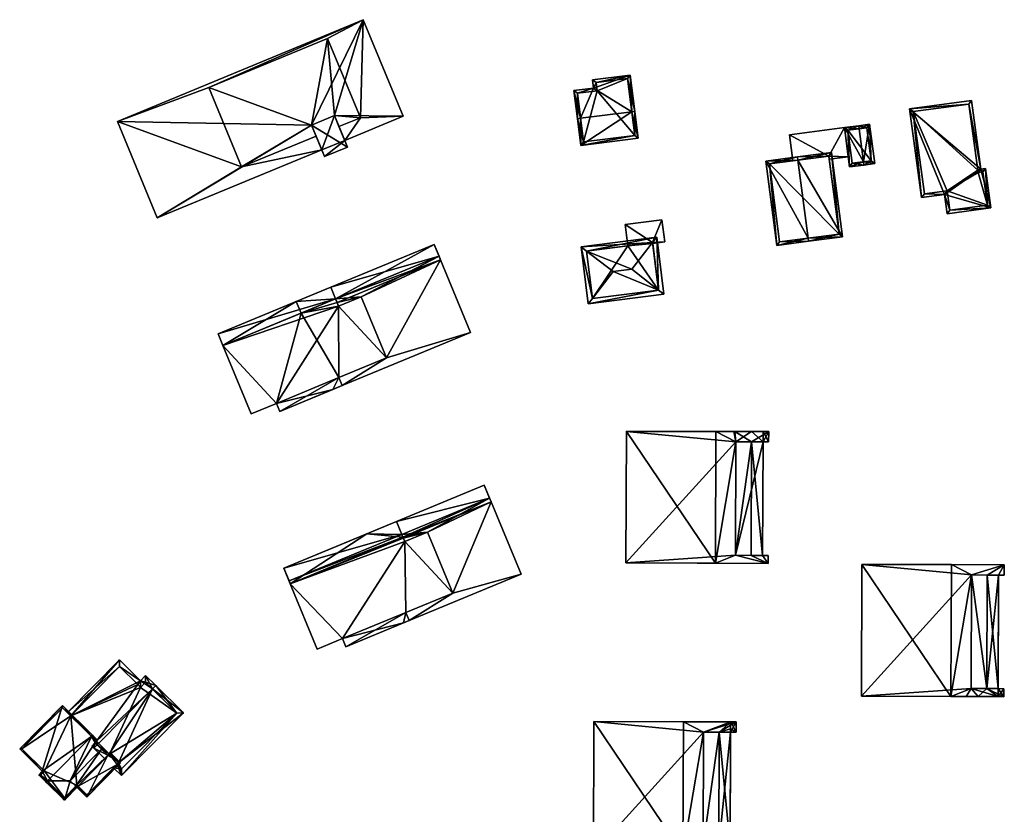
# Model space of a CAD drawing. Header units: inches. Extents: x 2685601 to 2690022, y 1235992 to 1239010.
# Tile 97 of 256: x 2685751 to 2685907, y 1237491 to 1237617. Entities that reach past the tile are written whole.
import ezdxf

# ---------------------------------------------------------------- set-up
doc = ezdxf.new("R2010")
doc.units = ezdxf.units.IN
doc.header["$MEASUREMENT"] = 0
doc.layers.add('Gebaeude Einzelhaus', color=10, linetype='Continuous')
doc.layers.add('Offenes Gebaeude', color=10, linetype='Continuous')

msp = doc.modelspace()

# ---------------------------------------------------------------- meshes
at = {"layer": 'Gebaeude Einzelhaus'}
mesh = msp.add_polyface(dxfattribs=at)
corners = [(2685803.133, 1237596.703, 469.509), (2685797.449, 1237600.185, 469.509), (2685799.509, 1237595.204, 469.509), (2685801.074, 1237601.684, 469.509), (2685781.235, 1237606.096, 465.149), (2685805.603, 1237616.821, 465.149), (2685766.8, 1237600.779, 465.149), (2685799.998, 1237613.854, 465.149), (2685805.166, 1237601.351, 465.149), (2685811.903, 1237601.584, 465.149), (2685786.404, 1237593.595, 465.149), (2685773.1, 1237585.541, 465.149), (2685799.065, 1237596.277, 465.149), (2685798.164, 1237598.456, 465.149), (2685802.689, 1237597.775, 465.149), (2685801.789, 1237599.955, 465.149), (2685797.449, 1237600.185, 467.804), (2685799.998, 1237613.854, 467.804), (2685781.235, 1237606.096, 467.804), (2685801.074, 1237601.684, 467.804), (2685805.166, 1237601.351, 467.804), (2685786.404, 1237593.595, 467.804), (2685798.164, 1237598.456, 467.804), (2685801.789, 1237599.955, 467.804), (2685801.074, 1237601.684, 465.149), (2685797.449, 1237600.185, 465.149), (2685799.509, 1237595.204, 452.468), (2685799.065, 1237596.277, 452.468), (2685803.133, 1237596.703, 452.468), (2685802.69, 1237597.775, 452.468), (2685797.449, 1237600.185, 452.468), (2685801.074, 1237601.684, 452.468), (2685805.603, 1237616.821, 452.468), (2685811.903, 1237601.584, 452.468), (2685766.8, 1237600.779, 452.468), (2685773.1, 1237585.541, 452.468)]
mesh.append_faces([[corners[k] for k in face] for face in [(20, 19, 23), (16, 21, 22), (16, 18, 21), (20, 17, 19), (19, 17, 16), (16, 17, 18), (9, 8, 14), (14, 8, 15), (10, 12, 13), (10, 11, 12), (4, 6, 10), (10, 6, 11), (9, 5, 8), (8, 5, 7), (7, 5, 4), (4, 5, 6), (3, 1, 0), (0, 1, 2)]], dxfattribs={"color": 13})
mesh.append_faces([[corners[k] for k in face] for face in [(32, 30, 34), (34, 30, 35), (35, 30, 27), (32, 31, 30), (32, 33, 31), (31, 33, 29), (33, 9, 29), (29, 9, 14), (35, 27, 11), (11, 27, 12), (11, 6, 35), (35, 6, 34), (6, 5, 34), (34, 5, 32), (5, 9, 32), (32, 9, 33), (8, 7, 20), (20, 7, 17), (21, 13, 22), (21, 10, 13), (20, 23, 8), (8, 23, 15), (4, 10, 18), (18, 10, 21), (7, 4, 17), (17, 4, 18), (27, 29, 26), (26, 29, 28), (27, 31, 29), (27, 30, 31), (19, 15, 24), (14, 28, 29), (3, 0, 19), (19, 0, 15), (15, 0, 14), (14, 0, 28), (0, 2, 28), (28, 2, 26), (26, 12, 27), (13, 16, 25), (26, 2, 12), (12, 2, 13), (13, 2, 16), (16, 2, 1), (24, 16, 19), (19, 16, 3), (3, 16, 1), (24, 25, 16)]], dxfattribs={"color": 41})
mesh = msp.add_polyface(dxfattribs=at)
corners = [(2685841.978, 1237606.031, 459.633), (2685847.785, 1237608.083, 458.689), (2685841.814, 1237607.331, 458.689), (2685848.012, 1237602.277, 462.859), (2685848.509, 1237602.34, 462.859), (2685839.916, 1237601.258, 462.859), (2685838.861, 1237605.639, 459.633), (2685839.42, 1237601.196, 462.859), (2685839.951, 1237596.975, 459.446), (2685849.04, 1237598.119, 459.446), (2685847.351, 1237607.524, 459.05), (2685848.481, 1237598.553, 459.847), (2685842.373, 1237606.898, 459.049), (2685839.42, 1237605.205, 459.993), (2685842.536, 1237605.598, 459.992), (2685840.385, 1237597.534, 459.847), (2685848.481, 1237598.553, 451.81), (2685847.351, 1237607.524, 451.81), (2685842.373, 1237606.898, 451.81), (2685842.536, 1237605.598, 451.81), (2685839.42, 1237605.205, 451.81), (2685840.385, 1237597.534, 451.81)]
mesh.append_faces([[corners[k] for k in face] for face in [(8, 15, 11), (8, 11, 9), (5, 15, 7), (13, 5, 7), (7, 15, 8), (6, 13, 7), (14, 13, 0), (12, 14, 0), (0, 13, 6), (2, 12, 0), (10, 12, 1), (1, 12, 2), (3, 10, 4), (11, 3, 4), (9, 11, 4), (4, 10, 1), (3, 9, 4), (7, 8, 5), (5, 8, 3), (3, 8, 9), (5, 6, 7), (3, 0, 5), (5, 0, 6), (4, 1, 3), (3, 1, 0), (0, 1, 2)]], dxfattribs={"color": 13})
mesh.append_faces([[corners[k] for k in face] for face in [(19, 21, 20), (17, 19, 18), (16, 21, 19), (16, 19, 17), (11, 21, 16), (15, 21, 11), (20, 21, 15), (5, 20, 15), (13, 20, 5), (19, 20, 14), (14, 20, 13), (18, 19, 12), (12, 19, 14), (17, 18, 12), (10, 17, 12), (16, 17, 10), (3, 16, 10), (11, 16, 3)]], dxfattribs={"color": 41})
mesh = msp.add_polyface(dxfattribs=at)
corners = [(2685903.143, 1237593.254, 456.756), (2685904.724, 1237587.13, 456.69), (2685903.879, 1237593.354, 456.69), (2685901.675, 1237604.065, 456.756), (2685891.884, 1237602.736, 457.639), (2685897.375, 1237589.248, 457.315), (2685893.781, 1237588.76, 457.639), (2685897.791, 1237586.189, 457.315), (2685903.45, 1237592.791, 456.735), (2685904.161, 1237587.559, 456.735), (2685901.246, 1237603.503, 456.801), (2685902.673, 1237593.061, 456.8), (2685902.714, 1237592.691, 456.801), (2685892.446, 1237602.308, 457.594), (2685894.21, 1237589.323, 457.594), (2685898.219, 1237586.751, 457.27), (2685897.803, 1237589.81, 457.27), (2685901.246, 1237603.503, 450.656), (2685902.673, 1237593.061, 450.656), (2685892.446, 1237602.308, 450.656), (2685894.21, 1237589.323, 450.656), (2685897.803, 1237589.81, 450.656), (2685898.219, 1237586.751, 450.656), (2685904.161, 1237587.559, 450.656), (2685903.45, 1237592.791, 450.656), (2685902.714, 1237592.691, 450.656)]
mesh.append_faces([[corners[k] for k in face] for face in [(15, 9, 1), (7, 15, 1), (16, 15, 5), (14, 16, 5), (5, 15, 7), (13, 14, 6), (6, 14, 5), (10, 13, 4), (4, 13, 6), (3, 10, 4), (8, 12, 0), (0, 12, 11), (11, 10, 0), (0, 10, 3), (9, 8, 2), (1, 9, 2), (2, 8, 0), (7, 1, 5), (6, 5, 4), (5, 1, 0), (4, 5, 0), (3, 4, 0), (0, 1, 2)]], dxfattribs={"color": 13})
mesh.append_faces([[corners[k] for k in face] for face in [(23, 25, 24), (21, 25, 23), (21, 23, 22), (19, 21, 20), (18, 25, 21), (18, 21, 19), (18, 19, 17), (11, 25, 18), (12, 25, 11), (24, 25, 8), (8, 25, 12), (23, 24, 8), (9, 23, 8), (22, 23, 9), (15, 22, 9), (21, 22, 16), (16, 22, 15), (20, 21, 16), (14, 20, 16), (19, 20, 14), (13, 19, 14), (17, 19, 10), (10, 19, 13), (18, 17, 11), (11, 17, 10)]], dxfattribs={"color": 41})
mesh = msp.add_polyface(dxfattribs=at)
corners = [(2685883.909, 1237599.599, 457.219), (2685885.565, 1237600.319, 456.65), (2685883.844, 1237600.094, 457.219), (2685884.59, 1237594.381, 457.219), (2685886.375, 1237594.11, 456.65), (2685884.655, 1237593.886, 457.219), (2685881.588, 1237599.8, 456.27), (2685882.399, 1237593.591, 456.27), (2685885.815, 1237594.541, 456.814), (2685885.134, 1237599.759, 456.814), (2685882.148, 1237599.369, 456.478), (2685882.83, 1237594.151, 456.479), (2685885.134, 1237599.759, 451.228), (2685885.815, 1237594.541, 451.228), (2685882.148, 1237599.369, 451.228), (2685882.83, 1237594.151, 451.228)]
mesh.append_faces([[corners[k] for k in face] for face in [(11, 3, 5), (5, 3, 8), (10, 11, 7), (7, 11, 5), (6, 10, 7), (0, 10, 2), (9, 0, 2), (2, 10, 6), (8, 9, 1), (1, 9, 2), (5, 8, 4), (4, 8, 1), (3, 7, 5), (2, 6, 0), (0, 6, 3), (3, 6, 7), (4, 3, 5), (4, 1, 3), (3, 1, 0), (0, 1, 2)]], dxfattribs={"color": 13})
mesh.append_faces([[corners[k] for k in face] for face in [(13, 15, 14), (13, 14, 12), (11, 15, 13), (11, 13, 3), (3, 13, 8), (14, 15, 10), (10, 15, 11), (12, 14, 10), (0, 12, 10), (9, 12, 0), (13, 12, 8), (8, 12, 9)]], dxfattribs={"color": 41})
mesh = msp.add_polyface(dxfattribs=at)
corners = [(2685874.258, 1237594.656, 460.442), (2685879.566, 1237595.853, 457.788), (2685874.193, 1237595.151, 460.442), (2685881.303, 1237582.55, 457.788), (2685875.864, 1237582.344, 460.442), (2685875.929, 1237581.849, 460.442), (2685869.184, 1237594.498, 457.978), (2685870.92, 1237581.195, 457.978), (2685879.135, 1237595.293, 458.033), (2685880.743, 1237582.981, 458.033), (2685869.744, 1237594.066, 458.222), (2685871.351, 1237581.755, 458.222), (2685879.2, 1237594.794, 456.824), (2685880.743, 1237582.981, 451.333), (2685879.2, 1237594.794, 456.924), (2685879.135, 1237595.293, 451.333), (2685879.135, 1237595.293, 456.824), (2685879.135, 1237595.293, 456.924), (2685873.455, 1237594.551, 458.066), (2685869.744, 1237594.066, 451.333), (2685873.455, 1237594.551, 458.166), (2685871.351, 1237581.755, 451.333)]
mesh.append_faces([[corners[k] for k in face] for face in [(11, 4, 5), (5, 4, 9), (5, 9, 3), (10, 11, 7), (7, 11, 5), (6, 10, 7), (0, 10, 2), (8, 0, 2), (2, 10, 6), (9, 8, 1), (3, 9, 1), (1, 8, 2), (4, 7, 5), (2, 6, 0), (0, 6, 4), (4, 6, 7), (3, 4, 5), (3, 0, 4), (3, 1, 0), (0, 1, 2)]], dxfattribs={"color": 13})
mesh.append_faces([[corners[k] for k in face] for face in [(13, 21, 19), (13, 19, 15), (9, 4, 13), (13, 4, 21), (21, 4, 11), (11, 10, 21), (21, 10, 19), (15, 18, 16), (20, 8, 17), (20, 0, 8), (18, 10, 20), (20, 10, 0), (15, 19, 18), (18, 19, 10), (8, 14, 17), (12, 15, 16), (12, 13, 15), (8, 9, 14), (14, 9, 12), (12, 9, 13)]], dxfattribs={"color": 41})
mesh = msp.add_polyface(dxfattribs=at)
corners = [(2685851.299, 1237581.643, 457.409), (2685846.961, 1237584.476, 457.409), (2685847.385, 1237581.144, 457.409), (2685852.776, 1237585.218, 457.409), (2685853.219, 1237581.739, 457.409), (2685851.318, 1237581.497, 457.409), (2685846.961, 1237584.476, 451.603), (2685852.776, 1237585.218, 451.603), (2685847.385, 1237581.144, 451.603), (2685853.219, 1237581.739, 451.603), (2685851.318, 1237581.497, 451.603), (2685851.299, 1237581.643, 451.603)]
mesh.append_faces([[corners[k] for k in face] for face in [(3, 0, 4), (4, 0, 5), (3, 1, 0), (0, 1, 2)]], dxfattribs={"color": 13})
mesh.append_faces([[corners[k] for k in face] for face in [(7, 11, 6), (6, 11, 8), (7, 9, 11), (11, 9, 10), (3, 4, 7), (7, 4, 9), (10, 9, 5), (5, 9, 4), (6, 8, 1), (1, 8, 2), (1, 3, 6), (6, 3, 7)]], dxfattribs={"color": 41})
mesh = msp.add_polyface(dxfattribs=at)
corners = [(2685783.471, 1237565.394, 468.558), (2685787.925, 1237554.623, 468.728), (2685791.896, 1237556.265, 468.728), (2685801.788, 1237560.325, 468.728), (2685792.43, 1237554.974, 468.748), (2685801.719, 1237571.614, 468.577), (2685802.311, 1237559.06, 468.748), (2685809.298, 1237563.43, 468.728), (2685805.303, 1237573.095, 468.577), (2685801.251, 1237572.745, 468.558), (2685800.484, 1237574.604, 464.103), (2685801.252, 1237572.745, 465.555), (2685817.579, 1237579.495, 465.556), (2685816.81, 1237581.354, 464.103), (2685801.251, 1237572.745, 468.201), (2685800.484, 1237574.604, 466.842), (2685782.704, 1237567.253, 466.842), (2685783.472, 1237565.394, 468.201), (2685817.814, 1237578.928, 465.999), (2685805.303, 1237573.095, 465.999), (2685809.298, 1237563.43, 465.999), (2685817.579, 1237579.495, 465.999), (2685801.251, 1237572.745, 465.999), (2685801.719, 1237571.614, 465.999), (2685802.311, 1237559.06, 465.999), (2685801.788, 1237560.325, 465.999), (2685822.565, 1237567.434, 465.999), (2685787.925, 1237554.623, 451.946), (2685783.472, 1237565.394, 451.946), (2685791.896, 1237556.265, 451.946), (2685792.43, 1237554.974, 451.946), (2685800.804, 1237558.436, 451.946), (2685802.311, 1237559.06, 451.946), (2685795.818, 1237570.499, 451.946), (2685801.788, 1237560.325, 451.946), (2685801.486, 1237572.177, 451.946), (2685801.251, 1237572.745, 451.946), (2685801.719, 1237571.614, 451.946), (2685809.298, 1237563.43, 451.946), (2685805.303, 1237573.095, 451.946), (2685817.814, 1237578.928, 451.946), (2685816.81, 1237581.354, 451.946), (2685800.484, 1237574.604, 451.946), (2685795.049, 1237572.357, 451.946), (2685795.049, 1237572.357, 464.103), (2685782.704, 1237567.253, 451.946), (2685822.565, 1237567.434, 451.946)]
mesh.append_faces([[corners[k] for k in face] for face in [(18, 20, 26), (26, 20, 24), (24, 20, 25), (23, 19, 22), (22, 19, 21), (21, 19, 18), (18, 19, 20), (14, 16, 17), (14, 15, 16), (10, 12, 13), (10, 11, 12), (0, 5, 9), (5, 7, 8), (5, 3, 7), (3, 4, 6), (0, 2, 5), (5, 2, 3), (3, 2, 4), (0, 1, 2)]], dxfattribs={"color": 13})
mesh.append_faces([[corners[k] for k in face] for face in [(35, 39, 37), (38, 32, 34), (38, 46, 32), (35, 40, 39), (39, 40, 38), (38, 40, 46), (21, 11, 22), (21, 12, 11), (40, 26, 46), (40, 18, 26), (21, 18, 12), (26, 24, 46), (46, 24, 32), (43, 28, 45), (43, 33, 28), (22, 15, 14), (22, 11, 15), (15, 11, 10), (16, 28, 17), (16, 45, 28), (10, 44, 15), (15, 44, 16), (16, 44, 45), (45, 44, 43), (42, 36, 43), (43, 36, 33), (36, 40, 35), (42, 41, 36), (36, 41, 40), (10, 43, 44), (10, 42, 43), (13, 41, 10), (10, 41, 42), (12, 40, 13), (13, 40, 41), (12, 18, 40), (31, 34, 32), (34, 37, 38), (38, 37, 39), (34, 33, 37), (37, 33, 35), (35, 33, 36), (31, 29, 34), (34, 29, 33), (33, 29, 28), (28, 29, 27), (31, 30, 29), (9, 17, 0), (9, 14, 17), (14, 23, 22), (14, 5, 23), (14, 9, 5), (5, 8, 23), (23, 8, 19), (8, 20, 19), (8, 7, 20), (25, 20, 3), (3, 20, 7), (24, 3, 6), (24, 25, 3), (4, 24, 6), (24, 31, 32), (4, 30, 24), (24, 30, 31), (4, 2, 30), (30, 2, 29), (2, 1, 29), (29, 1, 27), (1, 17, 27), (27, 17, 28), (1, 0, 17)]], dxfattribs={"color": 41})
mesh = msp.add_polyface(dxfattribs=at)
corners = [(2685841.795, 1237572.821, 461.418), (2685840.004, 1237580.96, 461.01), (2685841.148, 1237571.978, 461.01), (2685840.848, 1237580.312, 461.421), (2685845.06, 1237577.075, 463.475), (2685851.948, 1237582.481, 461.01), (2685848.026, 1237577.454, 463.475), (2685851.294, 1237581.642, 461.421), (2685853.091, 1237573.499, 461.01), (2685852.252, 1237574.154, 461.418), (2685840.843, 1237580.311, 461.419), (2685852.253, 1237574.148, 461.415), (2685841.796, 1237572.816, 461.415), (2685851.299, 1237581.643, 461.418), (2685852.253, 1237574.148, 451.603), (2685851.318, 1237581.497, 451.603), (2685851.318, 1237581.497, 457.409), (2685851.299, 1237581.643, 457.409), (2685847.385, 1237581.144, 457.409), (2685840.843, 1237580.311, 451.603), (2685847.385, 1237581.144, 451.603), (2685841.796, 1237572.816, 451.603), (2685851.299, 1237581.643, 451.603)]
mesh.append_faces([[corners[k] for k in face] for face in [(13, 7, 5), (9, 13, 5), (11, 9, 8), (8, 9, 5), (0, 12, 2), (2, 12, 11), (2, 11, 8), (10, 0, 1), (3, 10, 1), (7, 3, 1), (5, 7, 1), (1, 0, 2), (9, 7, 6), (8, 5, 9), (9, 5, 7), (2, 9, 0), (0, 9, 4), (4, 9, 6), (2, 8, 9), (5, 3, 7), (7, 3, 6), (6, 3, 4), (5, 1, 3), (3, 0, 4), (3, 1, 0), (0, 1, 2)]], dxfattribs={"color": 13})
mesh.append_faces([[corners[k] for k in face] for face in [(14, 20, 15), (15, 20, 22), (14, 21, 20), (20, 21, 19), (11, 12, 14), (14, 12, 21), (0, 21, 12), (0, 19, 21), (0, 10, 19), (19, 18, 20), (18, 7, 17), (17, 7, 13), (18, 3, 7), (19, 10, 18), (18, 10, 3), (14, 16, 11), (11, 16, 9), (9, 16, 13), (13, 16, 17), (14, 15, 16)]], dxfattribs={"color": 41})
mesh = msp.add_polyface(dxfattribs=at)
corners = [(2685861.281, 1237551.836, 468.232), (2685847.158, 1237551.884, 464.629), (2685847.158, 1237551.814, 464.629), (2685861.211, 1237531.024, 468.231), (2685847.088, 1237531.071, 464.629), (2685864.435, 1237550.205, 464.357), (2685864.11, 1237551.827, 464.762), (2685864.375, 1237532.279, 464.357), (2685869.56, 1237530.996, 457.993), (2685868.674, 1237532.264, 459.084), (2685869.564, 1237532.261, 457.993), (2685866.868, 1237532.27, 461.299), (2685864.289, 1237551.826, 464.543), (2685866.928, 1237550.197, 461.299), (2685869.63, 1237551.809, 457.993), (2685868.734, 1237550.191, 459.085), (2685869.625, 1237550.188, 457.993), (2685866.928, 1237550.197, 459.1), (2685866.868, 1237532.27, 459.1), (2685864.435, 1237550.205, 461.255), (2685864.375, 1237532.279, 461.255), (2685864.289, 1237551.826, 452.905), (2685868.739, 1237551.811, 452.905), (2685869.63, 1237551.809, 452.905), (2685866.933, 1237551.818, 452.905), (2685864.11, 1237551.827, 452.905), (2685847.158, 1237551.884, 452.905), (2685847.158, 1237551.814, 452.905), (2685847.088, 1237531.071, 452.905), (2685869.56, 1237530.996, 452.905), (2685869.564, 1237532.261, 452.905), (2685868.734, 1237550.191, 452.905), (2685869.625, 1237550.188, 452.905), (2685864.435, 1237550.205, 452.905), (2685864.375, 1237532.279, 452.905), (2685868.674, 1237532.264, 452.905)]
mesh.append_faces([[corners[k] for k in face] for face in [(13, 20, 11), (13, 19, 20), (9, 17, 18), (9, 15, 17), (14, 15, 16), (12, 13, 14), (14, 13, 15), (6, 5, 12), (12, 5, 13), (7, 8, 11), (11, 8, 9), (9, 8, 10), (5, 3, 7), (7, 3, 8), (6, 0, 5), (5, 0, 3), (0, 2, 3), (3, 2, 4), (0, 1, 2)]], dxfattribs={"color": 13})
mesh.append_faces([[corners[k] for k in face] for face in [(17, 13, 18), (18, 13, 11), (33, 31, 34), (34, 31, 35), (35, 31, 9), (9, 31, 15), (31, 22, 32), (32, 22, 23), (31, 24, 22), (25, 27, 26), (29, 35, 30), (28, 34, 29), (29, 34, 35), (31, 33, 24), (24, 33, 21), (21, 33, 25), (25, 33, 27), (27, 33, 28), (28, 33, 34), (14, 16, 23), (23, 16, 32), (13, 17, 15), (32, 16, 31), (31, 16, 15), (19, 13, 5), (5, 7, 19), (19, 7, 20), (11, 9, 18), (7, 11, 20), (10, 8, 30), (30, 8, 29), (8, 28, 29), (8, 3, 28), (28, 3, 4), (4, 2, 28), (28, 2, 27), (2, 1, 27), (27, 1, 26), (1, 25, 26), (0, 6, 1), (1, 6, 25), (25, 12, 21), (25, 6, 12), (21, 14, 24), (24, 14, 22), (22, 14, 23), (21, 12, 14)]], dxfattribs={"color": 41})
mesh = msp.add_polyface(dxfattribs=at)
corners = [(2685811.697, 1237535.584, 468.785), (2685793.08, 1237530.246, 467.31), (2685793.913, 1237528.23, 468.786), (2685810.864, 1237537.599, 467.31), (2685794.089, 1237527.803, 469.098), (2685798.355, 1237517.484, 469.261), (2685802.336, 1237519.13, 469.261), (2685812.351, 1237523.268, 469.262), (2685802.868, 1237517.844, 469.282), (2685812.166, 1237534.45, 469.109), (2685812.881, 1237521.985, 469.282), (2685819.739, 1237526.321, 469.262), (2685815.763, 1237535.936, 469.109), (2685811.874, 1237535.156, 469.098), (2685793.913, 1237528.23, 469.092), (2685811.698, 1237535.584, 469.092), (2685825.558, 1237541.315, 466.07), (2685810.864, 1237537.599, 464.447), (2685811.697, 1237535.584, 466.07), (2685824.725, 1237543.33, 464.447), (2685825.796, 1237540.74, 466.533), (2685815.763, 1237535.936, 466.533), (2685819.739, 1237526.321, 466.533), (2685825.559, 1237541.315, 466.533), (2685811.697, 1237535.584, 466.533), (2685811.875, 1237535.156, 466.533), (2685812.166, 1237534.45, 466.533), (2685812.881, 1237521.985, 466.533), (2685812.351, 1237523.268, 466.533), (2685830.534, 1237529.283, 466.533), (2685794.089, 1237527.803, 452.404), (2685793.08, 1237530.246, 452.404), (2685810.864, 1237537.599, 452.404), (2685806.183, 1237535.664, 452.404), (2685811.874, 1237535.156, 452.404), (2685811.697, 1237535.584, 452.404), (2685802.336, 1237519.13, 452.404), (2685798.355, 1237517.484, 452.404), (2685802.868, 1237517.844, 452.404), (2685811.99, 1237521.616, 452.404), (2685812.881, 1237521.985, 452.404), (2685819.739, 1237526.321, 452.404), (2685812.166, 1237534.45, 452.404), (2685815.763, 1237535.936, 452.404), (2685812.351, 1237523.268, 452.404), (2685811.935, 1237535.01, 452.404), (2685824.725, 1237543.33, 452.404), (2685825.796, 1237540.74, 452.404), (2685825.558, 1237541.315, 452.404), (2685830.534, 1237529.283, 452.404)]
mesh.append_faces([[corners[k] for k in face] for face in [(20, 22, 29), (29, 22, 27), (27, 22, 28), (26, 21, 25), (25, 21, 24), (24, 21, 23), (23, 21, 20), (20, 21, 22), (19, 17, 16), (16, 17, 18), (4, 13, 14), (14, 13, 15), (4, 9, 13), (9, 11, 12), (9, 7, 11), (7, 8, 10), (4, 6, 9), (9, 6, 7), (7, 6, 8), (4, 5, 6), (3, 1, 0), (0, 1, 2)]], dxfattribs={"color": 13})
mesh.append_faces([[corners[k] for k in face] for face in [(45, 43, 42), (41, 40, 44), (41, 49, 40), (45, 47, 43), (43, 47, 41), (41, 47, 49), (16, 24, 23), (16, 18, 24), (47, 29, 49), (47, 20, 29), (23, 20, 16), (27, 49, 29), (27, 40, 49), (34, 47, 45), (32, 48, 35), (35, 48, 34), (34, 48, 47), (32, 46, 48), (19, 48, 46), (16, 47, 19), (19, 47, 48), (16, 20, 47), (19, 46, 17), (17, 46, 32), (45, 30, 34), (30, 36, 37), (36, 39, 38), (36, 44, 39), (39, 44, 40), (45, 42, 30), (30, 42, 36), (36, 42, 44), (44, 42, 41), (41, 42, 43), (5, 4, 37), (37, 4, 30), (14, 2, 4), (2, 14, 0), (0, 14, 15), (25, 13, 26), (26, 13, 9), (13, 0, 15), (21, 26, 12), (12, 26, 9), (12, 22, 21), (12, 11, 22), (28, 22, 7), (7, 22, 11), (27, 7, 10), (27, 28, 7), (8, 27, 10), (27, 39, 40), (8, 38, 27), (27, 38, 39), (8, 6, 38), (38, 6, 36), (6, 5, 36), (36, 5, 37), (34, 33, 35), (35, 33, 32), (34, 30, 33), (33, 30, 31), (17, 1, 3), (17, 33, 1), (1, 33, 31), (17, 32, 33), (24, 0, 25), (25, 0, 13), (17, 3, 18), (18, 3, 24), (24, 3, 0), (2, 30, 4), (2, 1, 30), (30, 1, 31)]], dxfattribs={"color": 41})
mesh = msp.add_polyface(dxfattribs=at)
corners = [(2685898.414, 1237509.995, 466.714), (2685884.36, 1237530.855, 463.112), (2685884.29, 1237510.043, 463.112), (2685898.484, 1237530.808, 466.714), (2685905.873, 1237509.971, 457.567), (2685906.766, 1237511.233, 456.475), (2685905.876, 1237511.236, 457.567), (2685906.763, 1237509.968, 456.475), (2685901.578, 1237511.25, 462.839), (2685901.638, 1237529.176, 462.839), (2685905.871, 1237509.971, 457.569), (2685904.07, 1237511.242, 459.781), (2685906.833, 1237530.78, 456.475), (2685904.13, 1237529.168, 459.783), (2685905.936, 1237529.162, 457.569), (2685906.828, 1237529.159, 456.475), (2685905.874, 1237511.236, 457.569), (2685901.638, 1237529.176, 459.738), (2685901.578, 1237511.25, 459.738), (2685904.13, 1237529.168, 457.585), (2685905.873, 1237509.97, 457.569), (2685904.07, 1237511.242, 457.585), (2685884.36, 1237530.855, 451.378), (2685906.833, 1237530.78, 451.378), (2685884.29, 1237510.043, 451.378), (2685900.791, 1237509.988, 451.378), (2685902.707, 1237509.981, 451.378), (2685906.763, 1237509.968, 451.378), (2685906.766, 1237511.233, 451.378), (2685905.876, 1237511.236, 451.378), (2685905.936, 1237529.162, 451.378), (2685906.828, 1237529.159, 451.378), (2685904.07, 1237511.242, 451.378), (2685901.578, 1237511.25, 451.378), (2685901.638, 1237529.176, 451.378), (2685904.13, 1237529.168, 451.378), (2685905.877, 1237511.236, 457.566), (2685905.877, 1237511.235, 451.378)]
mesh.append_faces([[corners[k] for k in face] for face in [(20, 16, 10), (16, 19, 21), (20, 14, 16), (16, 14, 19), (13, 17, 11), (11, 17, 18), (11, 10, 16), (12, 14, 15), (12, 13, 14), (0, 9, 3), (3, 9, 12), (12, 9, 13), (11, 8, 10), (10, 8, 0), (0, 8, 9), (7, 5, 4), (4, 5, 6), (3, 1, 0), (0, 1, 2)]], dxfattribs={"color": 13})
mesh.append_faces([[corners[k] for k in face] for face in [(37, 32, 30), (30, 32, 35), (36, 20, 4), (36, 14, 20), (37, 30, 36), (36, 30, 14), (32, 34, 35), (32, 33, 34), (19, 11, 21), (19, 13, 11), (34, 23, 35), (35, 23, 30), (30, 23, 31), (34, 22, 23), (33, 24, 34), (34, 24, 22), (33, 25, 24), (32, 26, 33), (33, 26, 25), (29, 27, 32), (32, 27, 26), (29, 28, 27), (12, 15, 23), (23, 15, 31), (13, 19, 14), (31, 15, 30), (30, 15, 14), (13, 9, 17), (9, 8, 17), (17, 8, 18), (11, 16, 21), (8, 11, 18), (28, 29, 5), (5, 29, 6), (5, 7, 28), (28, 7, 27), (10, 26, 4), (4, 26, 7), (7, 26, 27), (2, 25, 0), (0, 25, 10), (10, 25, 26), (2, 24, 25), (2, 1, 24), (24, 1, 22), (23, 22, 12), (12, 22, 3), (3, 22, 1)]], dxfattribs={"color": 41})
mesh = msp.add_polyface(dxfattribs=at)
corners = [(2685766.959, 1237499.509, 470.143), (2685767.455, 1237497.524, 468.606), (2685777.221, 1237507.395, 468.606), (2685766.739, 1237499.287, 470.143), (2685766.212, 1237498.754, 470.143), (2685772.322, 1237511.187, 474.011), (2685772.849, 1237511.72, 474.011), (2685765.496, 1237500.957, 471.953), (2685763.611, 1237502.382, 474.011), (2685765.276, 1237500.735, 471.953), (2685763.084, 1237501.849, 474.011), (2685764.749, 1237500.202, 471.953), (2685771.238, 1237513.314, 472.243), (2685770.428, 1237512.496, 472.243), (2685759.437, 1237506.951, 469.191), (2685767.111, 1237515.776, 468.606), (2685763.497, 1237502.935, 473.645), (2685758.904, 1237507.479, 468.606), (2685763.277, 1237502.712, 473.645), (2685762.75, 1237502.179, 473.645), (2685771.243, 1237512.254, 472.828), (2685770.433, 1237511.436, 472.827), (2685770.006, 1237511.868, 472.353), (2685767.118, 1237514.715, 469.192), (2685776.16, 1237507.389, 469.265), (2685767.449, 1237498.585, 469.266), (2685770.006, 1237511.868, 457.674), (2685767.118, 1237514.715, 457.674), (2685759.437, 1237506.951, 457.674), (2685766.739, 1237499.287, 457.674), (2685767.449, 1237498.585, 457.674), (2685764.308, 1237501.693, 472.417), (2685776.16, 1237507.389, 457.674), (2685771.243, 1237512.254, 457.674), (2685770.433, 1237511.436, 457.674), (2685765.577, 1237500.877, 457.674), (2685766.959, 1237499.509, 457.674)]
mesh.append_faces([[corners[k] for k in face] for face in [(25, 4, 3), (25, 1, 4), (25, 24, 1), (1, 24, 2), (2, 24, 6), (6, 24, 5), (10, 9, 11), (10, 8, 9), (8, 10, 18), (18, 10, 19), (13, 23, 15), (15, 23, 17), (17, 23, 14), (13, 22, 23), (13, 21, 22), (6, 20, 12), (12, 20, 13), (13, 20, 21), (6, 5, 20), (8, 18, 10), (10, 18, 19), (5, 16, 8), (8, 16, 18), (14, 15, 17), (5, 13, 16), (16, 13, 14), (14, 13, 15), (6, 12, 5), (5, 12, 13), (9, 10, 11), (7, 8, 9), (9, 8, 10), (0, 5, 7), (7, 5, 8), (0, 2, 5), (5, 2, 6), (4, 1, 3), (3, 1, 0), (0, 1, 2)]], dxfattribs={"color": 13})
mesh.append_faces([[corners[k] for k in face] for face in [(36, 30, 29), (35, 32, 36), (36, 32, 30), (35, 34, 32), (32, 34, 33), (35, 28, 34), (34, 28, 26), (26, 28, 27), (22, 34, 26), (22, 21, 34), (21, 33, 34), (21, 20, 33), (5, 24, 20), (20, 24, 33), (33, 24, 32), (24, 30, 32), (24, 25, 30), (8, 31, 9), (8, 18, 31), (30, 25, 29), (29, 25, 3), (14, 27, 28), (14, 23, 27), (23, 26, 27), (23, 22, 26)]], dxfattribs={"color": 41})
mesh = msp.add_polyface(dxfattribs=at)
corners = [(2685754.946, 1237498.219, 473.26), (2685758.138, 1237508.588, 469.269), (2685751.375, 1237501.751, 469.269), (2685762.713, 1237503.71, 474.579), (2685762.889, 1237503.888, 474.579), (2685755.74, 1237496.661, 474.578), (2685754.384, 1237497.65, 473.26), (2685755.564, 1237496.483, 474.578), (2685760.227, 1237495.825, 471.378), (2685758.428, 1237493.65, 471.165), (2685760.582, 1237495.827, 471.165), (2685759.356, 1237496.687, 472.416), (2685760.404, 1237496.003, 471.377), (2685763.277, 1237502.712, 473.645), (2685764.308, 1237501.693, 472.417), (2685763.497, 1237502.935, 473.645), (2685763.673, 1237503.112, 473.645), (2685758.425, 1237494.004, 471.378), (2685758.14, 1237508.234, 469.468), (2685751.729, 1237501.754, 469.467), (2685755.3, 1237498.221, 473.459), (2685754.738, 1237497.653, 473.458), (2685765.276, 1237500.735, 471.953), (2685761.965, 1237494.106, 471.165), (2685767.313, 1237499.511, 471.165), (2685760.227, 1237495.825, 471.998), (2685765.496, 1237500.957, 471.953), (2685765.672, 1237501.135, 471.953), (2685760.404, 1237496.003, 471.998), (2685761.963, 1237494.46, 471.25), (2685766.959, 1237499.509, 471.25), (2685759.437, 1237506.951, 469.191), (2685758.14, 1237508.234, 457.674), (2685759.437, 1237506.951, 457.674), (2685751.729, 1237501.754, 457.674), (2685755.3, 1237498.221, 457.674), (2685754.738, 1237497.653, 457.674), (2685758.425, 1237494.004, 457.674), (2685760.404, 1237496.003, 457.674), (2685760.582, 1237495.827, 457.674), (2685765.577, 1237500.877, 457.674), (2685761.963, 1237494.46, 457.674), (2685766.739, 1237499.287, 470.143), (2685766.739, 1237499.287, 457.674), (2685766.959, 1237499.509, 470.143), (2685766.959, 1237499.509, 457.674)]
mesh.append_faces([[corners[k] for k in face] for face in [(23, 30, 24), (24, 30, 27), (27, 30, 26), (25, 29, 23), (23, 29, 30), (25, 28, 29), (25, 14, 11), (25, 22, 14), (22, 24, 26), (26, 24, 27), (25, 23, 22), (22, 23, 24), (0, 21, 6), (6, 21, 7), (7, 21, 5), (0, 20, 21), (1, 19, 2), (2, 19, 0), (0, 19, 20), (4, 18, 1), (1, 18, 19), (4, 3, 18), (3, 4, 15), (15, 4, 16), (9, 8, 10), (10, 8, 12), (7, 17, 9), (9, 17, 8), (7, 5, 17), (3, 15, 4), (4, 15, 16), (3, 13, 15), (5, 11, 3), (3, 11, 13), (13, 11, 14), (8, 10, 12), (7, 9, 5), (5, 9, 11), (11, 9, 8), (8, 9, 10), (5, 6, 7), (3, 0, 5), (5, 0, 6), (4, 1, 3), (3, 1, 0), (0, 1, 2)]], dxfattribs={"color": 13})
mesh.append_faces([[corners[k] for k in face] for face in [(39, 43, 41), (39, 40, 43), (43, 40, 45), (30, 44, 26), (30, 42, 44), (42, 41, 43), (30, 29, 42), (42, 29, 41), (28, 10, 29), (29, 10, 41), (41, 10, 39), (28, 12, 10), (25, 8, 28), (28, 8, 12), (25, 11, 8), (38, 40, 39), (38, 33, 40), (33, 34, 32), (36, 35, 37), (37, 35, 38), (38, 35, 33), (33, 35, 34), (12, 38, 10), (10, 38, 39), (8, 38, 12), (17, 37, 8), (8, 37, 38), (17, 36, 37), (5, 21, 17), (17, 21, 36), (21, 35, 36), (21, 20, 35), (20, 19, 35), (35, 19, 34), (19, 32, 34), (19, 18, 32), (32, 31, 33), (31, 3, 15), (32, 18, 31), (31, 18, 3)]], dxfattribs={"color": 41})
mesh = msp.add_polyface(dxfattribs=at)
corners = [(2685842.048, 1237506.051, 464.582), (2685856.101, 1237485.191, 468.183), (2685856.171, 1237506.004, 468.183), (2685841.978, 1237485.239, 464.581), (2685861.754, 1237485.173, 461.251), (2685863.562, 1237486.431, 459.038), (2685861.758, 1237486.438, 461.251), (2685863.558, 1237485.167, 459.038), (2685864.45, 1237485.164, 457.944), (2685864.454, 1237486.429, 457.944), (2685863.564, 1237486.432, 459.036), (2685863.56, 1237485.167, 459.036), (2685859.265, 1237486.446, 464.308), (2685863.629, 1237505.979, 459.038), (2685859.325, 1237504.373, 464.309), (2685861.818, 1237504.364, 461.252), (2685863.625, 1237504.894, 459.037), (2685863.623, 1237504.358, 459.038), (2685864.515, 1237504.355, 457.944), (2685863.624, 1237504.358, 459.037), (2685864.52, 1237505.976, 457.944), (2685859.325, 1237504.373, 461.208), (2685859.265, 1237486.446, 461.208), (2685861.758, 1237486.438, 459.054), (2685861.818, 1237504.364, 459.054), (2685863.56, 1237485.166, 459.038), (2685841.978, 1237485.239, 452.92), (2685842.048, 1237506.051, 452.921), (2685864.45, 1237485.164, 452.92), (2685864.454, 1237486.429, 452.92), (2685863.624, 1237504.358, 452.921), (2685864.515, 1237504.355, 452.921), (2685864.52, 1237505.976, 452.921), (2685859.325, 1237504.373, 452.921), (2685859.265, 1237486.446, 452.92), (2685861.818, 1237504.364, 452.921), (2685861.758, 1237486.438, 452.92), (2685863.564, 1237486.432, 452.92), (2685863.564, 1237486.431, 452.92), (2685863.564, 1237486.431, 459.036)]
mesh.append_faces([[corners[k] for k in face] for face in [(19, 5, 25), (25, 5, 7), (24, 23, 19), (19, 23, 5), (15, 22, 6), (15, 21, 22), (18, 20, 13), (13, 16, 18), (18, 16, 19), (13, 15, 16), (16, 15, 17), (12, 14, 1), (1, 14, 2), (2, 14, 13), (13, 14, 15), (4, 12, 1), (6, 12, 4), (8, 10, 11), (8, 9, 10), (7, 5, 4), (4, 5, 6), (3, 1, 0), (0, 1, 2)]], dxfattribs={"color": 13})
mesh.append_faces([[corners[k] for k in face] for face in [(38, 35, 30), (38, 36, 35), (39, 25, 11), (38, 19, 39), (39, 19, 25), (38, 30, 19), (36, 34, 35), (35, 34, 33), (6, 24, 15), (6, 23, 24), (28, 37, 29), (28, 36, 37), (28, 34, 36), (33, 32, 35), (35, 32, 30), (30, 32, 31), (33, 27, 32), (28, 26, 34), (34, 26, 33), (33, 26, 27), (32, 13, 20), (32, 27, 13), (13, 27, 2), (2, 27, 0), (20, 18, 32), (32, 18, 31), (15, 24, 19), (31, 18, 30), (30, 18, 19), (21, 15, 14), (14, 12, 21), (21, 12, 22), (6, 5, 23), (12, 6, 22), (9, 8, 29), (29, 8, 28), (4, 28, 7), (7, 28, 11), (11, 28, 8), (3, 26, 1), (1, 26, 4), (4, 26, 28), (3, 0, 26), (26, 0, 27)]], dxfattribs={"color": 41})
at = {"layer": 'Offenes Gebaeude'}
mesh = msp.add_polyface(dxfattribs=at)
corners = [(2685879.135, 1237595.293, 456.924), (2685872.918, 1237598.668, 458.166), (2685873.455, 1237594.551, 458.166), (2685881.588, 1237599.8, 456.27), (2685882.19, 1237595.184, 456.27), (2685879.2, 1237594.794, 456.924), (2685872.918, 1237598.668, 458.066), (2685881.588, 1237599.8, 456.17), (2685873.455, 1237594.551, 458.066), (2685879.2, 1237594.794, 456.824), (2685882.19, 1237595.184, 456.17), (2685879.135, 1237595.293, 456.824)]
mesh.append_faces([[corners[k] for k in face] for face in [(3, 0, 4), (4, 0, 5), (3, 1, 0), (0, 1, 2)]], dxfattribs={"color": 13})
mesh.append_faces([[corners[k] for k in face] for face in [(6, 11, 8), (11, 10, 9), (6, 7, 11), (11, 7, 10), (3, 4, 7), (7, 4, 10), (10, 4, 9), (9, 4, 5), (6, 8, 1), (1, 8, 2), (1, 3, 6), (6, 3, 7)]], dxfattribs={"color": 41})

doc.saveas('drawing.dxf')
